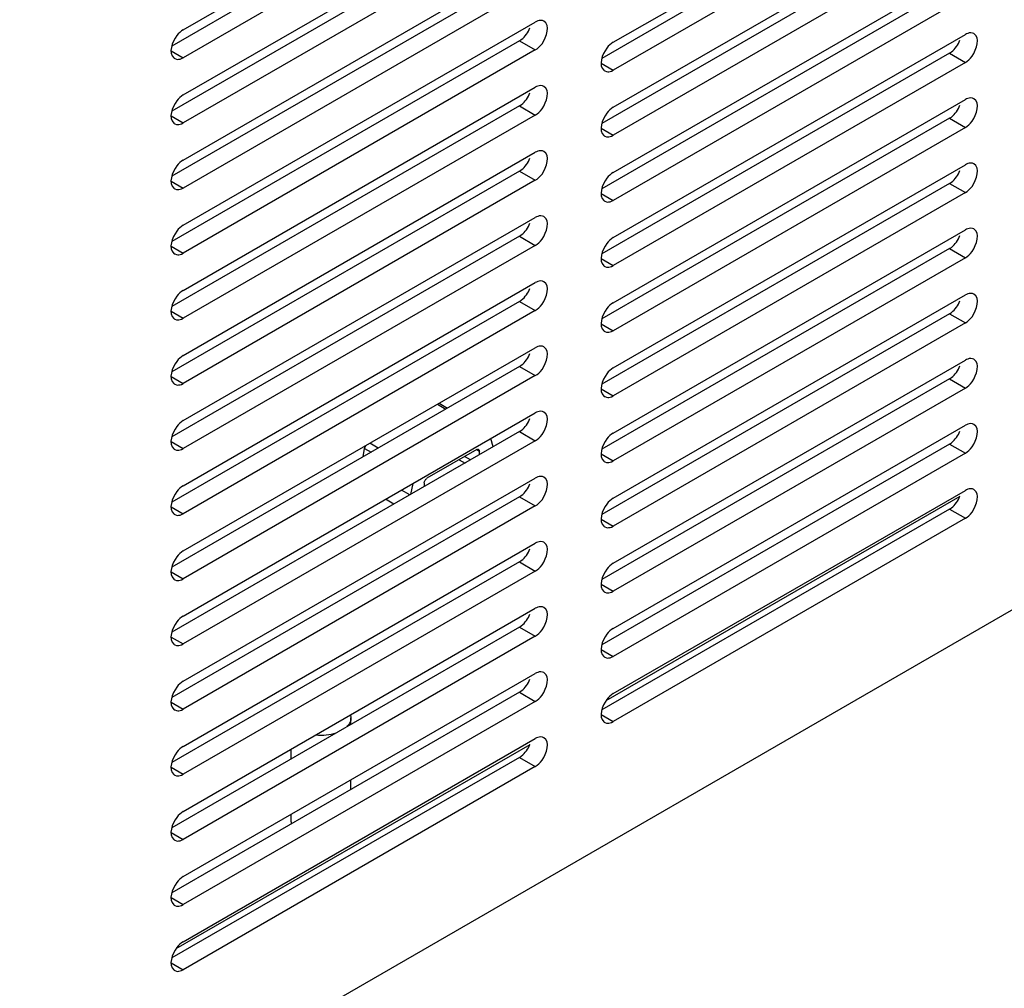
# Model space of a CAD drawing. Header units: inches. Extents: x 0 to 34, y 0 to 22.
# Tile 57 of 127: x 6.271 to 6.919, y 6.459 to 7.097. Entities that reach past the tile are written whole.
import ezdxf

# ---------------------------------------------------------------- set-up
doc = ezdxf.new("R2010")
doc.units = ezdxf.units.IN
doc.header["$LTSCALE"] = 1.87
doc.header["$MEASUREMENT"] = 0
doc.layers.get('0').update_dxf_attribs({"linetype": 'CONTINUOUS'})
doc.layers.add('02___PRT_ALL_AXES', color=7, linetype='CONTINUOUS')

msp = doc.modelspace()

# ---------------------------------------------------------------- linework, layer by layer
at = {"color": 7, "linetype": 'CONTINUOUS'}
for p, q in [((5.68452, 5.99271), (8.09108, 7.38223)), ((6.54575, 6.84349), (6.55122, 6.84033)), ((6.54685, 6.84412), (6.55232, 6.84096)), ((6.58233, 6.81543), (6.58092, 6.82093)), ((6.49682, 6.80892), (6.49791, 6.81446)), ((6.49791, 6.81446), (6.49861, 6.81627)), ((6.49791, 6.81446), (6.50216, 6.812)), ((6.50672, 6.81463), (6.50125, 6.81779)), ((6.57159, 6.81365), (6.53887, 6.79476)), ((6.57159, 6.81365), (6.57336, 6.81263)), ((6.56011, 6.80702), (6.56394, 6.80481)), ((6.56748, 6.80685), (6.56365, 6.80906)), ((6.57336, 6.81025), (6.57336, 6.81263)), ((6.52954, 6.79126), (6.52813, 6.78413)), ((6.5371, 6.79169), (6.5371, 6.78931)), ((6.52758, 6.78381), (6.52211, 6.78697)), ((6.48861, 6.63903), (6.48891, 6.63706)), ((6.48891, 6.63289), (6.48891, 6.63706)), ((6.44954, 6.61016), (6.44954, 6.61647)), ((6.48891, 6.59003), (6.48891, 6.59634)), ((6.44954, 6.56877), (6.44954, 6.57361))]:
    msp.add_line(p, q, dxfattribs=at)
at = {"color": 3, "linetype": 'CONTINUOUS'}
msp.add_line((6.51713, 6.77778), (6.51166, 6.78094), dxfattribs=at)
at = {"color": 7, "linetype": 'CONTINUOUS'}
for points, knots in [([(6.57159, 6.81365), (6.5718, 6.81377), (6.57221, 6.81394), (6.57267, 6.81387), (6.57284, 6.81377)], [0, 0, 0, 0, 0.550798, 1, 1, 1, 1]), ([(6.57284, 6.81377), (6.57301, 6.81368), (6.5733, 6.81331), (6.57336, 6.81287), (6.57336, 6.81263)], [0, 0, 0, 0, 0.44921, 1, 1, 1, 1]), ([(6.5371, 6.79169), (6.5371, 6.7923), (6.53751, 6.7935), (6.53834, 6.79445), (6.53887, 6.79476)], [0, 0, 0, 0, 0.499994, 1, 1, 1, 1]), ([(6.48891, 6.63706), (6.48891, 6.63605), (6.48838, 6.63388), (6.48704, 6.63214), (6.48623, 6.63134)], [0, 0, 0, 0, 0.47176, 1, 1, 1, 1]), ([(6.46581, 6.62587), (6.46809, 6.62564), (6.47261, 6.62564), (6.47705, 6.62654), (6.47914, 6.62724)], [0, 0, 0, 0, 0.510338, 1, 1, 1, 1])]:
    msp.add_open_spline(points, degree=3, knots=knots, dxfattribs=at)
at = {"layer": '02___PRT_ALL_AXES', "color": 7, "linetype": 'CONTINUOUS'}
for p, q in [((6.37858, 7.08988), (6.61016, 7.22359)), ((6.66142, 7.08173), (6.893, 7.21544)), ((6.61016, 7.20522), (6.37858, 7.07151)), ((6.893, 7.19707), (6.66142, 7.06336)), ((6.37858, 7.04701), (6.61016, 7.18072)), ((6.66142, 7.03887), (6.893, 7.17258)), ((6.61016, 7.16235), (6.37858, 7.02864)), ((6.893, 7.15421), (6.66142, 7.0205)), ((6.37858, 7.00415), (6.61016, 7.13786)), ((6.66142, 6.996), (6.893, 7.12971)), ((6.61016, 7.11949), (6.37858, 6.98578)), ((6.893, 7.11134), (6.66142, 6.97763)), ((6.37858, 6.96129), (6.61016, 7.095)), ((6.66142, 6.95314), (6.893, 7.08685)), ((6.59972, 7.08265), (6.61016, 7.07662)), ((6.37065, 7.07609), (6.37858, 7.07151)), ((6.61016, 7.07662), (6.37858, 6.94292)), ((6.88256, 7.0745), (6.893, 7.06848)), ((6.37295, 7.07096), (6.37411, 7.07052)), ((6.37735, 7.07091), (6.37858, 7.07151)), ((6.6535, 7.06794), (6.66142, 7.06336)), ((6.893, 7.06848), (6.66142, 6.93477)), ((6.65579, 7.06281), (6.65695, 7.06237)), ((6.66019, 7.06276), (6.66142, 7.06336)), ((6.37858, 6.91842), (6.61016, 7.05213)), ((6.59972, 7.03979), (6.61016, 7.03376)), ((6.66142, 6.91027), (6.893, 7.04398)), ((6.37065, 7.03322), (6.37858, 7.02864)), ((6.61016, 7.03376), (6.37858, 6.90005)), ((6.37295, 7.02809), (6.37411, 7.02765)), ((6.37735, 7.02805), (6.37858, 7.02864)), ((6.88256, 7.03164), (6.893, 7.02561)), ((6.6535, 7.02507), (6.66142, 7.0205)), ((6.66019, 7.0199), (6.66142, 7.0205)), ((6.893, 7.02561), (6.66142, 6.8919)), ((6.65579, 7.01994), (6.65695, 7.0195)), ((6.37858, 6.87556), (6.61016, 7.00927)), ((6.66142, 6.86741), (6.893, 7.00112)), ((6.59972, 6.99692), (6.61016, 6.9909)), ((6.37065, 6.99036), (6.37858, 6.98578)), ((6.61016, 6.9909), (6.37858, 6.85719)), ((6.88256, 6.98877), (6.893, 6.98275)), ((6.37295, 6.98523), (6.37411, 6.98479)), ((6.37735, 6.98518), (6.37858, 6.98578)), ((6.6535, 6.98221), (6.66142, 6.97763)), ((6.893, 6.98275), (6.66142, 6.84904)), ((6.65579, 6.97708), (6.65695, 6.97664)), ((6.66019, 6.97703), (6.66142, 6.97763)), ((6.37858, 6.83269), (6.61016, 6.9664)), ((6.66142, 6.82454), (6.893, 6.95825)), ((6.59972, 6.95406), (6.61016, 6.94803)), ((6.37065, 6.94749), (6.37858, 6.94292)), ((6.37735, 6.94232), (6.37858, 6.94292)), ((6.61016, 6.94803), (6.37858, 6.81432)), ((6.88256, 6.94591), (6.893, 6.93988)), ((6.37295, 6.94236), (6.37411, 6.94192)), ((6.6535, 6.93934), (6.66142, 6.93477)), ((6.893, 6.93988), (6.66142, 6.80617)), ((6.65579, 6.93421), (6.65695, 6.93377)), ((6.66019, 6.93417), (6.66142, 6.93477)), ((6.37858, 6.78983), (6.61016, 6.92354)), ((6.59972, 6.91119), (6.61016, 6.90517)), ((6.66142, 6.78168), (6.893, 6.91539)), ((6.37065, 6.90463), (6.37858, 6.90005)), ((6.61016, 6.90517), (6.37858, 6.77146)), ((6.37295, 6.8995), (6.37411, 6.89906)), ((6.37735, 6.89945), (6.37858, 6.90005)), ((6.88256, 6.90304), (6.893, 6.89702)), ((6.6535, 6.89648), (6.66142, 6.8919)), ((6.65579, 6.89135), (6.65695, 6.89091)), ((6.66019, 6.8913), (6.66142, 6.8919)), ((6.893, 6.89702), (6.66142, 6.76331)), ((6.37858, 6.74696), (6.61016, 6.88067)), ((6.66142, 6.73881), (6.893, 6.87252)), ((6.59972, 6.86833), (6.61016, 6.8623)), ((6.37065, 6.86176), (6.37858, 6.85719)), ((6.61016, 6.8623), (6.37858, 6.72859)), ((6.88256, 6.86018), (6.893, 6.85415)), ((6.37295, 6.85663), (6.37411, 6.85619)), ((6.37735, 6.85659), (6.37858, 6.85719)), ((6.6535, 6.85361), (6.66142, 6.84904)), ((6.893, 6.85415), (6.66142, 6.72044)), ((6.65579, 6.84848), (6.65695, 6.84804)), ((6.66019, 6.84844), (6.66142, 6.84904)), ((6.37858, 6.7041), (6.61016, 6.83781)), ((6.66142, 6.69595), (6.893, 6.82966)), ((6.61016, 6.81944), (6.37858, 6.68573)), ((6.59972, 6.82546), (6.61016, 6.81944)), ((6.37065, 6.8189), (6.37858, 6.81432)), ((6.37295, 6.81377), (6.37411, 6.81333)), ((6.37735, 6.81372), (6.37858, 6.81432)), ((6.88256, 6.81732), (6.893, 6.81129)), ((6.6535, 6.81075), (6.66142, 6.80617)), ((6.893, 6.81129), (6.66142, 6.67758)), ((6.65579, 6.80562), (6.65695, 6.80518)), ((6.66019, 6.80557), (6.66142, 6.80617)), ((6.37858, 6.66123), (6.61016, 6.79494)), ((6.59972, 6.7826), (6.61016, 6.77657)), ((6.88934, 6.78279), (6.65663, 6.64842)), ((6.66142, 6.65308), (6.893, 6.78679)), ((6.37065, 6.77603), (6.37858, 6.77146)), ((6.61016, 6.77657), (6.37858, 6.64286)), ((6.88256, 6.77445), (6.893, 6.76842)), ((6.37295, 6.7709), (6.37411, 6.77046)), ((6.37735, 6.77086), (6.37858, 6.77146)), ((6.6535, 6.76788), (6.66142, 6.76331)), ((6.893, 6.76842), (6.66142, 6.63471)), ((6.65579, 6.76275), (6.65695, 6.76231)), ((6.66019, 6.76271), (6.66142, 6.76331)), ((6.37858, 6.61837), (6.61016, 6.75208)), ((6.59972, 6.73974), (6.61016, 6.73371)), ((6.37065, 6.73317), (6.37858, 6.72859)), ((6.61016, 6.73371), (6.37858, 6.6)), ((6.37295, 6.72804), (6.37411, 6.7276)), ((6.37735, 6.72799), (6.37858, 6.72859)), ((6.6535, 6.72502), (6.66142, 6.72044)), ((6.65579, 6.71989), (6.65695, 6.71945)), ((6.66019, 6.71985), (6.66142, 6.72044)), ((6.37858, 6.5755), (6.61016, 6.70921)), ((6.59972, 6.69687), (6.61016, 6.69084)), ((6.37065, 6.6903), (6.37858, 6.68573)), ((6.61016, 6.69084), (6.37858, 6.55713)), ((6.37295, 6.68517), (6.37411, 6.68473)), ((6.37735, 6.68513), (6.37858, 6.68573)), ((6.6535, 6.68215), (6.66142, 6.67758)), ((6.65579, 6.67703), (6.65695, 6.67658)), ((6.66019, 6.67698), (6.66142, 6.67758)), ((6.37858, 6.53264), (6.61016, 6.66635)), ((6.59972, 6.65401), (6.61016, 6.64798)), ((6.37065, 6.64744), (6.37858, 6.64286)), ((6.61016, 6.64798), (6.37858, 6.51427)), ((6.37295, 6.64231), (6.37411, 6.64187)), ((6.37735, 6.64227), (6.37858, 6.64286)), ((6.6535, 6.63929), (6.66142, 6.63471)), ((6.65579, 6.63416), (6.65695, 6.63372)), ((6.66019, 6.63412), (6.66142, 6.63471)), ((6.6065, 6.61948), (6.37378, 6.48511)), ((6.37858, 6.48977), (6.61016, 6.62348)), ((6.59972, 6.61114), (6.61016, 6.60511)), ((6.37065, 6.60457), (6.37858, 6.6)), ((6.37295, 6.59944), (6.37411, 6.599)), ((6.37735, 6.5994), (6.37858, 6.6)), ((6.61016, 6.60511), (6.37858, 6.4714)), ((6.37065, 6.56171), (6.37858, 6.55713)), ((6.37295, 6.55658), (6.37411, 6.55614)), ((6.37735, 6.55654), (6.37858, 6.55713)), ((6.37065, 6.51884), (6.37858, 6.51427)), ((6.37295, 6.51372), (6.37411, 6.51328)), ((6.37735, 6.51367), (6.37858, 6.51427)), ((6.37065, 6.47598), (6.37858, 6.4714)), ((6.37295, 6.47085), (6.37411, 6.47041)), ((6.37735, 6.47081), (6.37858, 6.4714))]:
    msp.add_line(p, q, dxfattribs=at)
at = {"layer": '02___PRT_ALL_AXES', "color": 3, "linetype": 'CONTINUOUS'}
for p, q in [((6.59972, 7.21125), (6.37105, 7.07922)), ((6.88256, 7.2031), (6.65389, 7.07107)), ((6.59972, 7.16838), (6.37105, 7.03635)), ((6.88256, 7.16023), (6.65389, 7.0282)), ((6.59972, 7.12552), (6.37105, 6.99349)), ((6.88256, 7.11737), (6.65389, 6.98534)), ((6.59972, 7.08265), (6.37105, 6.95062)), ((6.59972, 7.08265), (6.60095, 7.08347)), ((6.88256, 7.0745), (6.65389, 6.94247)), ((6.88256, 7.0745), (6.88379, 7.07532)), ((6.59972, 7.03979), (6.37105, 6.90776)), ((6.59972, 7.03979), (6.60095, 7.04061)), ((6.88256, 7.03164), (6.65389, 6.89961)), ((6.88256, 7.03164), (6.88379, 7.03246)), ((6.59972, 6.99692), (6.37105, 6.86489)), ((6.59972, 6.99692), (6.60095, 6.99774)), ((6.88256, 6.98877), (6.65389, 6.85674)), ((6.88256, 6.98877), (6.88379, 6.98959)), ((6.59972, 6.95406), (6.37105, 6.82203)), ((6.59972, 6.95406), (6.60095, 6.95488)), ((6.88256, 6.94591), (6.65389, 6.81388)), ((6.88256, 6.94591), (6.88379, 6.94673)), ((6.59972, 6.91119), (6.37105, 6.77916)), ((6.59972, 6.91119), (6.60095, 6.91201)), ((6.88256, 6.90304), (6.88379, 6.90387)), ((6.88256, 6.90304), (6.65389, 6.77101)), ((6.59972, 6.86833), (6.37105, 6.7363)), ((6.59972, 6.86833), (6.60095, 6.86915)), ((6.88256, 6.86018), (6.65389, 6.72815)), ((6.88256, 6.86018), (6.88379, 6.861)), ((6.59972, 6.82546), (6.60095, 6.82629)), ((6.59972, 6.82546), (6.37105, 6.69343)), ((6.88256, 6.81732), (6.65389, 6.68528)), ((6.88256, 6.81732), (6.88379, 6.81814)), ((6.59972, 6.7826), (6.37105, 6.65057)), ((6.59972, 6.7826), (6.60095, 6.78342)), ((6.88256, 6.77445), (6.65389, 6.64242)), ((6.88256, 6.77445), (6.88379, 6.77527)), ((6.59972, 6.73974), (6.37105, 6.6077)), ((6.59972, 6.73974), (6.60095, 6.74056)), ((6.59972, 6.69687), (6.37105, 6.56484)), ((6.59972, 6.69687), (6.60095, 6.69769)), ((6.59972, 6.65401), (6.37105, 6.52197)), ((6.59972, 6.65401), (6.60095, 6.65483)), ((6.59972, 6.61114), (6.37105, 6.47911)), ((6.59972, 6.61114), (6.60095, 6.61196))]:
    msp.add_line(p, q, dxfattribs=at)
at = {"layer": '02___PRT_ALL_AXES', "color": 7, "linetype": 'CONTINUOUS'}
for centre in [(6.37484, 7.07422), (6.65768, 7.06607), (6.37484, 7.03135), (6.65768, 7.0232), (6.37484, 6.98849), (6.65768, 6.98034), (6.37484, 6.94562), (6.65768, 6.93747), (6.37484, 6.90276), (6.65768, 6.89461), (6.37484, 6.85989), (6.65768, 6.85174), (6.37484, 6.81703), (6.65768, 6.80888), (6.37484, 6.77416), (6.65768, 6.76601), (6.37484, 6.7313), (6.65768, 6.72315), (6.37484, 6.68843), (6.65768, 6.68028), (6.37484, 6.64557), (6.65768, 6.63742), (6.37484, 6.6027), (6.37484, 6.55984), (6.37484, 6.51697), (6.37484, 6.47411)]:
    msp.add_arc(centre, 0.00377, 228.88691, 239.86687, dxfattribs=at)
at = {"layer": '02___PRT_ALL_AXES', "color": 3, "linetype": 'CONTINUOUS'}
msp.add_arc((6.4562, 6.56876), 0.00667, 179.91829, 191.70484, dxfattribs=at)
at = {"layer": '02___PRT_ALL_AXES', "color": 7, "linetype": 'CONTINUOUS'}
for points, knots in [([(6.61579, 7.09555), (6.61461, 7.09623), (6.61236, 7.09612), (6.61065, 7.09528), (6.61016, 7.095)], [0, 0, 0, 0, 0.705348, 1, 1, 1, 1]), ([(6.61016, 7.07662), (6.6119, 7.07763), (6.61677, 7.08204), (6.62008, 7.09306), (6.61579, 7.09555)], [0, 0, 0, 0, 0.288301, 1, 1, 1, 1]), ([(6.37858, 7.08988), (6.37693, 7.08893), (6.37212, 7.08449), (6.36865, 7.07462), (6.37236, 7.07138)], [0, 0, 0, 0, 0.279088, 1, 1, 1, 1]), ([(6.89863, 7.0874), (6.89745, 7.08808), (6.89521, 7.08797), (6.89349, 7.08713), (6.893, 7.08685)], [0, 0, 0, 0, 0.705348, 1, 1, 1, 1]), ([(6.893, 7.06848), (6.89474, 7.06948), (6.89961, 7.07389), (6.90292, 7.08491), (6.89863, 7.0874)], [0, 0, 0, 0, 0.288301, 1, 1, 1, 1]), ([(6.66142, 7.08173), (6.65977, 7.08078), (6.65496, 7.07634), (6.65149, 7.06647), (6.6552, 7.06323)], [0, 0, 0, 0, 0.279088, 1, 1, 1, 1]), ([(6.61579, 7.05268), (6.61461, 7.05337), (6.61236, 7.05326), (6.61065, 7.05242), (6.61016, 7.05213)], [0, 0, 0, 0, 0.705348, 1, 1, 1, 1]), ([(6.61016, 7.03376), (6.6119, 7.03476), (6.61677, 7.03918), (6.62008, 7.0502), (6.61579, 7.05268)], [0, 0, 0, 0, 0.288301, 1, 1, 1, 1]), ([(6.37858, 7.04701), (6.37693, 7.04606), (6.37212, 7.04163), (6.36865, 7.03175), (6.37236, 7.02851)], [0, 0, 0, 0, 0.279088, 1, 1, 1, 1]), ([(6.89863, 7.04453), (6.89745, 7.04522), (6.89521, 7.04511), (6.89349, 7.04427), (6.893, 7.04398)], [0, 0, 0, 0, 0.705348, 1, 1, 1, 1]), ([(6.893, 7.02561), (6.89474, 7.02662), (6.89961, 7.03103), (6.90292, 7.04205), (6.89863, 7.04453)], [0, 0, 0, 0, 0.288301, 1, 1, 1, 1]), ([(6.66142, 7.03887), (6.65977, 7.03791), (6.65496, 7.03348), (6.65149, 7.0236), (6.6552, 7.02036)], [0, 0, 0, 0, 0.279088, 1, 1, 1, 1]), ([(6.61579, 7.00982), (6.61461, 7.0105), (6.61236, 7.01039), (6.61065, 7.00955), (6.61016, 7.00927)], [0, 0, 0, 0, 0.705348, 1, 1, 1, 1]), ([(6.61016, 6.9909), (6.6119, 6.9919), (6.61677, 6.99631), (6.62008, 7.00733), (6.61579, 7.00982)], [0, 0, 0, 0, 0.288301, 1, 1, 1, 1]), ([(6.37858, 7.00415), (6.37693, 7.0032), (6.37212, 6.99876), (6.36865, 6.98889), (6.37236, 6.98565)], [0, 0, 0, 0, 0.279088, 1, 1, 1, 1]), ([(6.89863, 7.00167), (6.89745, 7.00235), (6.89521, 7.00224), (6.89349, 7.0014), (6.893, 7.00112)], [0, 0, 0, 0, 0.705348, 1, 1, 1, 1]), ([(6.893, 6.98275), (6.89474, 6.98375), (6.89961, 6.98816), (6.90292, 6.99918), (6.89863, 7.00167)], [0, 0, 0, 0, 0.288301, 1, 1, 1, 1]), ([(6.66142, 6.996), (6.65977, 6.99505), (6.65496, 6.99061), (6.65149, 6.98074), (6.6552, 6.9775)], [0, 0, 0, 0, 0.279088, 1, 1, 1, 1]), ([(6.61579, 6.96695), (6.61461, 6.96764), (6.61236, 6.96753), (6.61065, 6.96669), (6.61016, 6.9664)], [0, 0, 0, 0, 0.705348, 1, 1, 1, 1]), ([(6.61016, 6.94803), (6.6119, 6.94904), (6.61677, 6.95345), (6.62008, 6.96447), (6.61579, 6.96695)], [0, 0, 0, 0, 0.288301, 1, 1, 1, 1]), ([(6.37858, 6.96129), (6.37693, 6.96033), (6.37212, 6.9559), (6.36865, 6.94602), (6.37236, 6.94278)], [0, 0, 0, 0, 0.279088, 1, 1, 1, 1]), ([(6.89863, 6.95881), (6.89745, 6.95949), (6.89521, 6.95938), (6.89349, 6.95854), (6.893, 6.95825)], [0, 0, 0, 0, 0.705348, 1, 1, 1, 1]), ([(6.893, 6.93988), (6.89474, 6.94089), (6.89961, 6.9453), (6.90292, 6.95632), (6.89863, 6.95881)], [0, 0, 0, 0, 0.288301, 1, 1, 1, 1]), ([(6.66142, 6.95314), (6.65977, 6.95218), (6.65496, 6.94775), (6.65149, 6.93787), (6.6552, 6.93463)], [0, 0, 0, 0, 0.279088, 1, 1, 1, 1]), ([(6.61579, 6.92409), (6.61461, 6.92477), (6.61236, 6.92466), (6.61065, 6.92382), (6.61016, 6.92354)], [0, 0, 0, 0, 0.705348, 1, 1, 1, 1]), ([(6.61016, 6.90517), (6.6119, 6.90617), (6.61677, 6.91058), (6.62008, 6.9216), (6.61579, 6.92409)], [0, 0, 0, 0, 0.288301, 1, 1, 1, 1]), ([(6.37858, 6.91842), (6.37693, 6.91747), (6.37212, 6.91303), (6.36865, 6.90316), (6.37236, 6.89992)], [0, 0, 0, 0, 0.279088, 1, 1, 1, 1]), ([(6.89863, 6.91594), (6.89745, 6.91662), (6.89521, 6.91651), (6.89349, 6.91567), (6.893, 6.91539)], [0, 0, 0, 0, 0.705348, 1, 1, 1, 1]), ([(6.66142, 6.91027), (6.65977, 6.90932), (6.65496, 6.90489), (6.65149, 6.89501), (6.6552, 6.89177)], [0, 0, 0, 0, 0.279088, 1, 1, 1, 1]), ([(6.893, 6.89702), (6.89474, 6.89802), (6.89961, 6.90243), (6.90292, 6.91345), (6.89863, 6.91594)], [0, 0, 0, 0, 0.288301, 1, 1, 1, 1]), ([(6.61579, 6.88122), (6.61461, 6.88191), (6.61236, 6.8818), (6.61065, 6.88096), (6.61016, 6.88067)], [0, 0, 0, 0, 0.705348, 1, 1, 1, 1]), ([(6.61016, 6.8623), (6.6119, 6.86331), (6.61677, 6.86772), (6.62008, 6.87874), (6.61579, 6.88122)], [0, 0, 0, 0, 0.288301, 1, 1, 1, 1]), ([(6.37858, 6.87556), (6.37693, 6.8746), (6.37212, 6.87017), (6.36865, 6.86029), (6.37236, 6.85705)], [0, 0, 0, 0, 0.279088, 1, 1, 1, 1]), ([(6.89863, 6.87308), (6.89745, 6.87376), (6.89521, 6.87365), (6.89349, 6.87281), (6.893, 6.87252)], [0, 0, 0, 0, 0.705348, 1, 1, 1, 1]), ([(6.893, 6.85415), (6.89474, 6.85516), (6.89961, 6.85957), (6.90292, 6.87059), (6.89863, 6.87308)], [0, 0, 0, 0, 0.288301, 1, 1, 1, 1]), ([(6.66142, 6.86741), (6.65977, 6.86645), (6.65496, 6.86202), (6.65149, 6.85214), (6.6552, 6.8489)], [0, 0, 0, 0, 0.279088, 1, 1, 1, 1]), ([(6.61579, 6.83836), (6.61461, 6.83904), (6.61236, 6.83893), (6.61065, 6.83809), (6.61016, 6.83781)], [0, 0, 0, 0, 0.705348, 1, 1, 1, 1]), ([(6.37858, 6.83269), (6.37693, 6.83174), (6.37212, 6.8273), (6.36865, 6.81743), (6.37236, 6.81419)], [0, 0, 0, 0, 0.279088, 1, 1, 1, 1]), ([(6.61016, 6.81944), (6.6119, 6.82044), (6.61677, 6.82485), (6.62008, 6.83587), (6.61579, 6.83836)], [0, 0, 0, 0, 0.288301, 1, 1, 1, 1]), ([(6.89863, 6.83021), (6.89745, 6.83089), (6.89521, 6.83078), (6.89349, 6.82994), (6.893, 6.82966)], [0, 0, 0, 0, 0.705348, 1, 1, 1, 1]), ([(6.893, 6.81129), (6.89474, 6.81229), (6.89961, 6.8167), (6.90292, 6.82772), (6.89863, 6.83021)], [0, 0, 0, 0, 0.288301, 1, 1, 1, 1]), ([(6.66142, 6.82454), (6.65977, 6.82359), (6.65496, 6.81916), (6.65149, 6.80928), (6.6552, 6.80604)], [0, 0, 0, 0, 0.279088, 1, 1, 1, 1]), ([(6.61579, 6.7955), (6.61461, 6.79618), (6.61236, 6.79607), (6.61065, 6.79523), (6.61016, 6.79494)], [0, 0, 0, 0, 0.705348, 1, 1, 1, 1]), ([(6.61016, 6.77657), (6.6119, 6.77758), (6.61677, 6.78199), (6.62008, 6.79301), (6.61579, 6.7955)], [0, 0, 0, 0, 0.288301, 1, 1, 1, 1]), ([(6.37858, 6.78983), (6.37693, 6.78887), (6.37212, 6.78444), (6.36865, 6.77456), (6.37236, 6.77132)], [0, 0, 0, 0, 0.279088, 1, 1, 1, 1]), ([(6.89863, 6.78735), (6.89745, 6.78803), (6.89521, 6.78792), (6.89349, 6.78708), (6.893, 6.78679)], [0, 0, 0, 0, 0.705348, 1, 1, 1, 1]), ([(6.893, 6.76842), (6.89474, 6.76943), (6.89961, 6.77384), (6.90292, 6.78486), (6.89863, 6.78735)], [0, 0, 0, 0, 0.288301, 1, 1, 1, 1]), ([(6.66142, 6.78168), (6.65977, 6.78072), (6.65496, 6.77629), (6.65149, 6.76641), (6.6552, 6.76317)], [0, 0, 0, 0, 0.279088, 1, 1, 1, 1]), ([(6.61579, 6.75263), (6.61461, 6.75331), (6.61236, 6.7532), (6.61065, 6.75236), (6.61016, 6.75208)], [0, 0, 0, 0, 0.705348, 1, 1, 1, 1]), ([(6.61016, 6.73371), (6.6119, 6.73471), (6.61677, 6.73912), (6.62008, 6.75014), (6.61579, 6.75263)], [0, 0, 0, 0, 0.288301, 1, 1, 1, 1]), ([(6.37858, 6.74696), (6.37693, 6.74601), (6.37212, 6.74158), (6.36865, 6.7317), (6.37236, 6.72846)], [0, 0, 0, 0, 0.279088, 1, 1, 1, 1]), ([(6.66142, 6.73881), (6.65977, 6.73786), (6.65496, 6.73343), (6.65149, 6.72355), (6.6552, 6.72031)], [0, 0, 0, 0, 0.279088, 1, 1, 1, 1]), ([(6.61579, 6.70977), (6.61461, 6.71045), (6.61236, 6.71034), (6.61065, 6.7095), (6.61016, 6.70921)], [0, 0, 0, 0, 0.705348, 1, 1, 1, 1]), ([(6.61016, 6.69084), (6.6119, 6.69185), (6.61677, 6.69626), (6.62008, 6.70728), (6.61579, 6.70977)], [0, 0, 0, 0, 0.288301, 1, 1, 1, 1]), ([(6.37858, 6.7041), (6.37693, 6.70314), (6.37212, 6.69871), (6.36865, 6.68883), (6.37236, 6.68559)], [0, 0, 0, 0, 0.279088, 1, 1, 1, 1]), ([(6.66142, 6.69595), (6.65977, 6.69499), (6.65496, 6.69056), (6.65149, 6.68068), (6.6552, 6.67745)], [0, 0, 0, 0, 0.279088, 1, 1, 1, 1]), ([(6.61579, 6.6669), (6.61461, 6.66758), (6.61236, 6.66747), (6.61065, 6.66663), (6.61016, 6.66635)], [0, 0, 0, 0, 0.705348, 1, 1, 1, 1]), ([(6.61016, 6.64798), (6.6119, 6.64898), (6.61677, 6.65339), (6.62008, 6.66441), (6.61579, 6.6669)], [0, 0, 0, 0, 0.288301, 1, 1, 1, 1]), ([(6.37858, 6.66123), (6.37693, 6.66028), (6.37212, 6.65585), (6.36865, 6.64597), (6.37236, 6.64273)], [0, 0, 0, 0, 0.279088, 1, 1, 1, 1]), ([(6.66142, 6.65308), (6.65977, 6.65213), (6.65496, 6.6477), (6.65149, 6.63782), (6.6552, 6.63458)], [0, 0, 0, 0, 0.279088, 1, 1, 1, 1]), ([(6.61579, 6.62404), (6.61461, 6.62472), (6.61236, 6.62461), (6.61065, 6.62377), (6.61016, 6.62348)], [0, 0, 0, 0, 0.705348, 1, 1, 1, 1]), ([(6.61016, 6.60511), (6.6119, 6.60612), (6.61677, 6.61053), (6.62008, 6.62155), (6.61579, 6.62404)], [0, 0, 0, 0, 0.288301, 1, 1, 1, 1]), ([(6.37858, 6.61837), (6.37693, 6.61741), (6.37212, 6.61298), (6.36865, 6.6031), (6.37236, 6.59986)], [0, 0, 0, 0, 0.279088, 1, 1, 1, 1]), ([(6.37858, 6.5755), (6.37693, 6.57455), (6.37212, 6.57012), (6.36865, 6.56024), (6.37236, 6.557)], [0, 0, 0, 0, 0.279088, 1, 1, 1, 1]), ([(6.37858, 6.53264), (6.37693, 6.53168), (6.37212, 6.52725), (6.36865, 6.51737), (6.37236, 6.51414)], [0, 0, 0, 0, 0.279088, 1, 1, 1, 1]), ([(6.37858, 6.48977), (6.37693, 6.48882), (6.37212, 6.48439), (6.36865, 6.47451), (6.37236, 6.47127)], [0, 0, 0, 0, 0.279088, 1, 1, 1, 1])]:
    msp.add_open_spline(points, degree=3, knots=knots, dxfattribs=at)
at = {"layer": '02___PRT_ALL_AXES', "color": 3, "linetype": 'CONTINUOUS'}
for points in [[(6.60095, 7.08347), (6.60349, 7.08541), (6.60544, 7.08823), (6.6066, 7.09121)], [(6.88379, 7.07532), (6.88633, 7.07726), (6.88829, 7.08008), (6.88944, 7.08306)], [(6.60095, 7.04061), (6.60349, 7.04254), (6.60544, 7.04537), (6.6066, 7.04835)], [(6.88379, 7.03246), (6.88633, 7.03439), (6.88829, 7.03722), (6.88944, 7.0402)], [(6.60095, 6.99774), (6.60349, 6.99968), (6.60544, 7.0025), (6.6066, 7.00548)], [(6.88379, 6.98959), (6.88633, 6.99153), (6.88829, 6.99435), (6.88944, 6.99733)], [(6.60095, 6.95488), (6.60349, 6.95681), (6.60544, 6.95964), (6.6066, 6.96262)], [(6.88379, 6.94673), (6.88633, 6.94866), (6.88829, 6.95149), (6.88944, 6.95447)], [(6.60095, 6.91201), (6.60349, 6.91395), (6.60544, 6.91677), (6.6066, 6.91975)], [(6.88379, 6.90387), (6.88633, 6.9058), (6.88829, 6.90863), (6.88944, 6.9116)], [(6.60095, 6.86915), (6.60349, 6.87108), (6.60544, 6.87391), (6.6066, 6.87689)], [(6.88379, 6.861), (6.88633, 6.86293), (6.88829, 6.86576), (6.88944, 6.86874)], [(6.60095, 6.82629), (6.60349, 6.82822), (6.60544, 6.83104), (6.6066, 6.83402)], [(6.88379, 6.81814), (6.88633, 6.82007), (6.88829, 6.8229), (6.88944, 6.82587)], [(6.60095, 6.78342), (6.60349, 6.78535), (6.60544, 6.78818), (6.6066, 6.79116)], [(6.88379, 6.77527), (6.88633, 6.7772), (6.88829, 6.78003), (6.88944, 6.78301)], [(6.60095, 6.74056), (6.60349, 6.74249), (6.60544, 6.74532), (6.6066, 6.74829)], [(6.60095, 6.69769), (6.60349, 6.69962), (6.60544, 6.70245), (6.6066, 6.70543)], [(6.60095, 6.65483), (6.60349, 6.65676), (6.60544, 6.65959), (6.6066, 6.66256)], [(6.60095, 6.61196), (6.60349, 6.61389), (6.60544, 6.61672), (6.6066, 6.6197)]]:
    msp.add_open_spline(points, degree=3, dxfattribs=at)
at = {"layer": '02___PRT_ALL_AXES', "color": 7, "linetype": 'CONTINUOUS'}
for points in [[(6.37411, 7.07052), (6.37517, 7.07029), (6.37634, 7.07051), (6.37735, 7.07091)], [(6.65695, 7.06237), (6.65802, 7.06214), (6.65918, 7.06236), (6.66019, 7.06276)], [(6.37411, 7.02765), (6.37517, 7.02743), (6.37634, 7.02765), (6.37735, 7.02805)], [(6.65695, 7.0195), (6.65802, 7.01928), (6.65918, 7.0195), (6.66019, 7.0199)], [(6.37411, 6.98479), (6.37517, 6.98456), (6.37634, 6.98478), (6.37735, 6.98518)], [(6.65695, 6.97664), (6.65802, 6.97642), (6.65918, 6.97663), (6.66019, 6.97703)], [(6.37411, 6.94192), (6.37517, 6.9417), (6.37634, 6.94192), (6.37735, 6.94232)], [(6.65695, 6.93377), (6.65802, 6.93355), (6.65918, 6.93377), (6.66019, 6.93417)], [(6.37411, 6.89906), (6.37517, 6.89883), (6.37634, 6.89905), (6.37735, 6.89945)], [(6.65695, 6.89091), (6.65802, 6.89069), (6.65918, 6.8909), (6.66019, 6.8913)], [(6.37411, 6.85619), (6.37517, 6.85597), (6.37634, 6.85619), (6.37735, 6.85659)], [(6.65695, 6.84804), (6.65802, 6.84782), (6.65918, 6.84804), (6.66019, 6.84844)], [(6.37411, 6.81333), (6.37517, 6.81311), (6.37634, 6.81332), (6.37735, 6.81372)], [(6.65695, 6.80518), (6.65802, 6.80496), (6.65918, 6.80517), (6.66019, 6.80557)], [(6.37411, 6.77046), (6.37517, 6.77024), (6.37634, 6.77046), (6.37735, 6.77086)], [(6.65695, 6.76231), (6.65802, 6.76209), (6.65918, 6.76231), (6.66019, 6.76271)], [(6.37411, 6.7276), (6.37517, 6.72738), (6.37634, 6.72759), (6.37735, 6.72799)], [(6.65695, 6.71945), (6.65802, 6.71923), (6.65918, 6.71944), (6.66019, 6.71985)], [(6.37411, 6.68473), (6.37517, 6.68451), (6.37634, 6.68473), (6.37735, 6.68513)], [(6.65695, 6.67658), (6.65802, 6.67636), (6.65918, 6.67658), (6.66019, 6.67698)], [(6.37411, 6.64187), (6.37517, 6.64165), (6.37634, 6.64186), (6.37735, 6.64227)], [(6.65695, 6.63372), (6.65802, 6.6335), (6.65918, 6.63372), (6.66019, 6.63412)], [(6.37411, 6.599), (6.37517, 6.59878), (6.37634, 6.599), (6.37735, 6.5994)], [(6.37411, 6.55614), (6.37517, 6.55592), (6.37634, 6.55613), (6.37735, 6.55654)], [(6.37411, 6.51328), (6.37517, 6.51305), (6.37634, 6.51327), (6.37735, 6.51367)], [(6.37411, 6.47041), (6.37517, 6.47019), (6.37634, 6.47041), (6.37735, 6.47081)]]:
    msp.add_open_spline(points, degree=3, dxfattribs=at)

doc.saveas('drawing.dxf')
